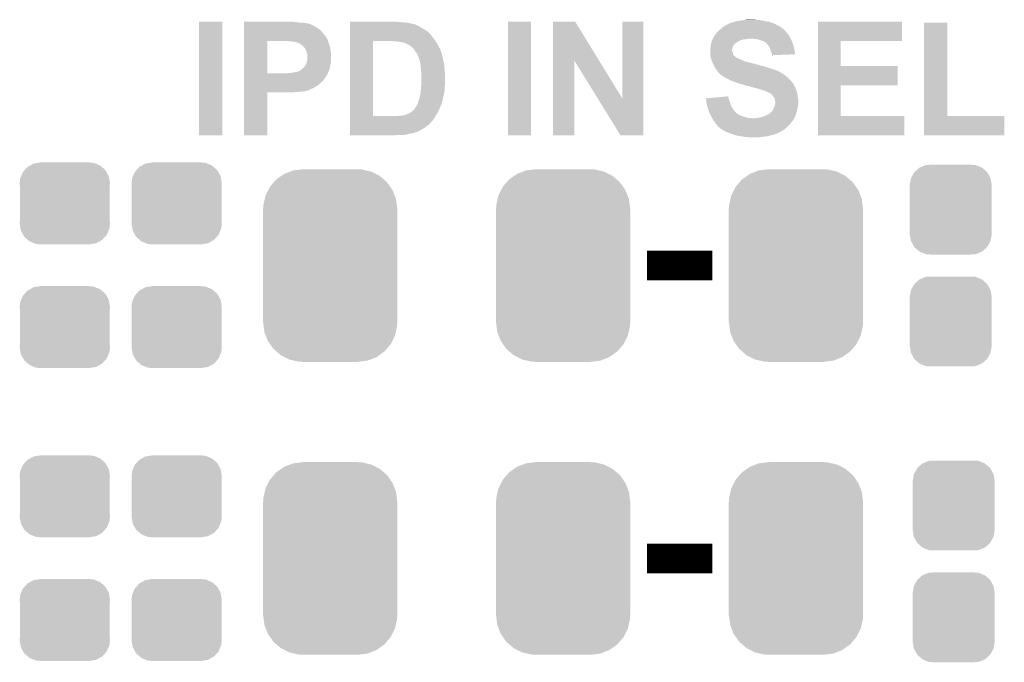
# Model space of a CAD drawing. Extents: x -1.3 to 24.2, y -3.9 to 39.2.
# Tile 12 of 26: x 7 to 15.4, y 13.7 to 19.2. Entities that reach past the tile are written whole.
import ezdxf

# ---------------------------------------------------------------- set-up
doc = ezdxf.new("R2010")
doc.units = 0
doc.layers.get('0').update_dxf_attribs({"linetype": 'CONTINUOUS'})
doc.layers.add('SOLIDSWITCH_10_CLICK_V101_GTO', color=14, linetype='CONTINUOUS')
doc.layers.add('SOLIDSWITCH_10_CLICK_V101_GTS', color=12, linetype='CONTINUOUS')

# ---------------------------------------------------------------- blocks, each defined once
blk = doc.blocks.new('CUSTOM_62')
for points in [[(-0.312264, 0.321732), (-0.26893, 0.360448), (0.312592, 0.321732), (0.268592, 0.360448)], [(-0.26893, 0.360448), (-0.267216, 0.361152), (0.268592, 0.360448), (0.26779, 0.361152)], [(-0.267216, 0.361152), (-0.213724, 0.383108), (0.26779, 0.361152), (0.21312, 0.383108)], [(-0.213724, 0.383108), (-0.20803, 0.383392), (0.21312, 0.383108), (0.212412, 0.383392)], [(-0.20803, 0.383392), (-0.154122, 0.38608), (0.212412, 0.383392), (0.154132, 0.38608)], [(-0.35179, 0.21082), (-0.342144, 0.268372), (0.35179, 0.21082), (0.34192, 0.268372)], [(-0.342144, 0.268372), (-0.341452, 0.269636), (0.34192, 0.268372), (0.341702, 0.269636)], [(-0.341452, 0.269636), (-0.313432, 0.320688), (0.341702, 0.269636), (0.313176, 0.320688)], [(-0.313432, 0.320688), (-0.312264, 0.321732), (0.313176, 0.320688), (0.312592, 0.321732)], [(-0.35179, 0.20955), (-0.35179, 0.21082), (0.35179, 0.20955), (0.35179, 0.21082)], [(-0.35179, -0.20955), (-0.35179, 0.20955), (0.35179, -0.20955), (0.35179, 0.20955)], [(-0.35179, -0.21082), (-0.35179, -0.20955), (0.35179, -0.21082), (0.35179, -0.20955)], [(-0.34192, -0.268358), (-0.35179, -0.21082), (0.342148, -0.268358), (0.35179, -0.21082)], [(-0.341702, -0.269636), (-0.34192, -0.268358), (0.341446, -0.269636), (0.342148, -0.268358)], [(-0.313184, -0.320676), (-0.341702, -0.269636), (0.31344, -0.320676), (0.341446, -0.269636)], [(-0.312594, -0.321732), (-0.313184, -0.320676), (0.312258, -0.321732), (0.31344, -0.320676)], [(-0.268602, -0.36044), (-0.312594, -0.321732), (0.26894, -0.36044), (0.312258, -0.321732)], [(-0.267792, -0.361154), (-0.268602, -0.36044), (0.2672, -0.361154), (0.26894, -0.36044)], [(-0.213136, -0.383104), (-0.267792, -0.361154), (0.213734, -0.383104), (0.2672, -0.361154)], [(-0.212414, -0.383394), (-0.213136, -0.383104), (0.207926, -0.383394), (0.213734, -0.383104)], [(-0.154122, -0.38608), (-0.212414, -0.383394), (0.154132, -0.38608), (0.207926, -0.383394)]]:
    blk.add_solid(points)
blk = doc.blocks.new('CUSTOM_63')
for points in [[(-0.298526, 0.325596), (-0.268438, 0.342124), (0.30335, 0.325596), (0.2622, 0.342124)], [(-0.268438, 0.342124), (-0.233628, 0.347838), (0.2622, 0.342124), (0.247972, 0.347838)], [(-0.233628, 0.347838), (-0.20955, 0.35179), (0.247972, 0.347838), (0.20955, 0.35179)], [(-0.37475, 0.234078), (-0.360486, 0.26887), (0.377262, 0.234078), (0.357822, 0.26887)], [(-0.360486, 0.26887), (-0.34504, 0.286174), (0.357822, 0.26887), (0.348152, 0.286174)], [(-0.34504, 0.286174), (-0.320744, 0.31339), (0.348152, 0.286174), (0.317222, 0.31339)], [(-0.320744, 0.31339), (-0.298526, 0.325596), (0.317222, 0.31339), (0.30335, 0.325596)], [(-0.38735, 0.17526), (-0.383124, 0.213652), (0.38735, 0.17526), (0.380766, 0.213652)], [(-0.38608, 0.154124), (-0.38735, 0.17526), (0.38608, 0.154124), (0.38735, 0.17526)], [(-0.383124, 0.213652), (-0.37475, 0.234078), (0.380766, 0.213652), (0.377262, 0.234078)], [(-0.38608, -0.154124), (-0.38608, 0.154124), (0.38608, -0.154124), (0.38608, 0.154124)], [(-0.38735, -0.17526), (-0.38608, -0.154124), (0.38735, -0.17526), (0.38608, -0.154124)], [(-0.380764, -0.213652), (-0.38735, -0.17526), (0.383124, -0.213652), (0.38735, -0.17526)], [(-0.377262, -0.234078), (-0.380764, -0.213652), (0.374748, -0.234078), (0.383124, -0.213652)], [(-0.35782, -0.26887), (-0.377262, -0.234078), (0.360486, -0.26887), (0.374748, -0.234078)], [(-0.348152, -0.286174), (-0.35782, -0.26887), (0.345038, -0.286174), (0.360486, -0.26887)], [(-0.31722, -0.31339), (-0.348152, -0.286174), (0.320744, -0.31339), (0.345038, -0.286174)], [(-0.30335, -0.325596), (-0.31722, -0.31339), (0.298524, -0.325596), (0.320744, -0.31339)], [(-0.262198, -0.342124), (-0.30335, -0.325596), (0.268438, -0.342124), (0.298524, -0.325596)], [(-0.247972, -0.347838), (-0.262198, -0.342124), (0.233626, -0.347838), (0.268438, -0.342124)], [(-0.20955, -0.35179), (-0.247972, -0.347838), (0.20955, -0.35179), (0.233626, -0.347838)]]:
    blk.add_solid(points)
blk = doc.blocks.new('CUSTOM_64')
for points in [[(-0.464512, 0.738408), (-0.420946, 0.769256), (0.460796, 0.738408), (0.425156, 0.769256)], [(-0.420946, 0.769256), (-0.396894, 0.786286), (0.425156, 0.769256), (0.391508, 0.786286)], [(-0.396894, 0.786286), (-0.344522, 0.80667), (0.391508, 0.786286), (0.351232, 0.80667)], [(-0.344522, 0.80667), (-0.319682, 0.816338), (0.351232, 0.80667), (0.308712, 0.816338)], [(-0.319682, 0.816338), (-0.251122, 0.82504), (0.308712, 0.816338), (0.27044, 0.82504)], [(-0.251122, 0.82504), (-0.23749, 0.82677), (0.27044, 0.82504), (0.23749, 0.82677)], [(-0.5185, 0.67556), (-0.484594, 0.715032), (0.515528, 0.67556), (0.4878, 0.715032)], [(-0.484594, 0.715032), (-0.464512, 0.738408), (0.4878, 0.715032), (0.460796, 0.738408)], [(-0.562694, 0.569912), (-0.555636, 0.601496), (0.565186, 0.569912), (0.55303, 0.601496)], [(-0.555636, 0.601496), (-0.532704, 0.647234), (0.55303, 0.601496), (0.535424, 0.647234)], [(-0.532704, 0.647234), (-0.5185, 0.67556), (0.535424, 0.647234), (0.515528, 0.67556)], [(-0.57531, 0.48768), (-0.573704, 0.520636), (0.57531, 0.48768), (0.571254, 0.520636)], [(-0.573704, 0.520636), (-0.562694, 0.569912), (0.571254, 0.520636), (0.565186, 0.569912)], [(-0.57658, -0.48768), (-0.57658, 0.48768), (0.57658, -0.48768), (0.57658, 0.48768)], [(-0.571252, -0.520636), (-0.57531, -0.48768), (0.573704, -0.520636), (0.57531, -0.48768)], [(-0.565186, -0.569912), (-0.571252, -0.520636), (0.562692, -0.569912), (0.573704, -0.520636)], [(-0.553028, -0.601496), (-0.565186, -0.569912), (0.555636, -0.601496), (0.562692, -0.569912)], [(-0.535424, -0.647234), (-0.553028, -0.601496), (0.532702, -0.647234), (0.555636, -0.601496)], [(-0.515526, -0.67556), (-0.535424, -0.647234), (0.5185, -0.67556), (0.532702, -0.647234)], [(-0.4878, -0.715032), (-0.515526, -0.67556), (0.484592, -0.715032), (0.5185, -0.67556)], [(-0.460794, -0.738408), (-0.4878, -0.715032), (0.464512, -0.738408), (0.484592, -0.715032)], [(-0.425156, -0.769256), (-0.460794, -0.738408), (0.420944, -0.769256), (0.464512, -0.738408)], [(-0.391506, -0.786286), (-0.425156, -0.769256), (0.396894, -0.786286), (0.420944, -0.769256)], [(-0.351232, -0.80667), (-0.391506, -0.786286), (0.34452, -0.80667), (0.396894, -0.786286)], [(-0.30871, -0.816338), (-0.351232, -0.80667), (0.319682, -0.816338), (0.34452, -0.80667)], [(-0.27044, -0.82504), (-0.30871, -0.816338), (0.25112, -0.82504), (0.319682, -0.816338)], [(-0.23749, -0.82677), (-0.27044, -0.82504), (0.23749, -0.82677), (0.25112, -0.82504)]]:
    blk.add_solid(points)

msp = doc.modelspace()

# ---------------------------------------------------------------- linework, layer by layer
at = {"layer": 'SOLIDSWITCH_10_CLICK_V101_GTO', "const_width": 0.254}
for points in [[(12.35456, 17.1196), (12.91336, 17.1196)], [(12.35456, 14.605), (12.91336, 14.605)]]:
    msp.add_lwpolyline(points, dxfattribs=at)
at = {"layer": 'SOLIDSWITCH_10_CLICK_V101_GTO'}
for points in [[(8.509, 18.237224), (8.509022, 19.212536), (8.707096, 18.237224), (8.70712, 19.212536)], [(8.509022, 19.212536), (8.509024, 19.21256), (8.70712, 19.212536), (8.509024, 19.21256)], [(8.895102, 19.20748), (8.895104, 19.21256), (9.3472, 19.20748), (9.30656, 19.21256)], [(8.895102, 19.20494), (8.895102, 19.20748), (9.385298, 19.20494), (9.3472, 19.20748)], [(8.895102, 19.2024), (8.895102, 19.20494), (9.420858, 19.2024), (9.40308, 19.20494)], [(8.895102, 19.197316), (8.895102, 19.2024), (9.446264, 19.197316), (9.420858, 19.2024)], [(8.895102, 19.19478), (8.895102, 19.197316), (9.448804, 19.19478), (9.446264, 19.197316)], [(8.895102, 19.194778), (8.895102, 19.19478), (9.453884, 19.194778), (9.448804, 19.19478)], [(8.895102, 19.19224), (8.895102, 19.194778), (9.458962, 19.19224), (9.453884, 19.194778)], [(8.895102, 19.18716), (8.895102, 19.19224), (9.4742, 19.18716), (9.458962, 19.19224)], [(8.895102, 19.177), (8.895102, 19.18716), (9.494518, 19.177), (9.4742, 19.18716)], [(9.804422, 19.21002), (9.804424, 19.21256), (10.23112, 19.21002), (10.20572, 19.21256)], [(9.804422, 19.20494), (9.804422, 19.21002), (10.29208, 19.20494), (10.23112, 19.21002)], [(9.804422, 19.19986), (9.804422, 19.20494), (10.322562, 19.19986), (10.29208, 19.20494)], [(9.804422, 19.19224), (9.804422, 19.19986), (10.347962, 19.19224), (10.322562, 19.19986)], [(9.804422, 19.192238), (9.804422, 19.19224), (10.353044, 19.192238), (10.347962, 19.19224)], [(9.804422, 19.1897), (9.804422, 19.192238), (10.358124, 19.1897), (10.353044, 19.192238)], [(9.804422, 19.189698), (9.804422, 19.1897), (10.363204, 19.189698), (10.358124, 19.1897)], [(9.804422, 19.17192), (9.804422, 19.189698), (10.39876, 19.17192), (10.363204, 19.189698)], [(11.16076, 18.237224), (11.160782, 19.212536), (11.358856, 18.237224), (11.35888, 19.212536)], [(11.160782, 19.212536), (11.160784, 19.21256), (11.35888, 19.212536), (11.160784, 19.21256)], [(11.546854, 18.879734), (11.546862, 19.21255), (11.941688, 18.879734), (11.737342, 19.21255)], [(11.546862, 19.21255), (11.546864, 19.21256), (11.737342, 19.21255), (11.546864, 19.21256)], [(12.1412, 18.554786), (12.141222, 19.212536), (12.321522, 18.554786), (12.32154, 19.212536)], [(12.141222, 19.212536), (12.141224, 19.21256), (12.32154, 19.212536), (12.141224, 19.21256)], [(13.027658, 19.18208), (13.038836, 19.18716), (13.47597, 19.18208), (13.46454, 19.18716)], [(13.038836, 19.18716), (13.055604, 19.19478), (13.46454, 19.18716), (13.4493, 19.19478)], [(13.055604, 19.19478), (13.058146, 19.194786), (13.4493, 19.19478), (13.449288, 19.194786)], [(13.058146, 19.194786), (13.06068, 19.19732), (13.449288, 19.194786), (13.44422, 19.19732)], [(13.06068, 19.19732), (13.060684, 19.197322), (13.44422, 19.19732), (13.444214, 19.197322)], [(13.060684, 19.197322), (13.070842, 19.2024), (13.444214, 19.197322), (13.42898, 19.2024)], [(13.070842, 19.2024), (13.07846, 19.204938), (13.42898, 19.2024), (13.421366, 19.204938)], [(13.07846, 19.204938), (13.098782, 19.210022), (13.421366, 19.204938), (13.406112, 19.210022)], [(13.098782, 19.210022), (13.105124, 19.212558), (13.406112, 19.210022), (13.398502, 19.212558)], [(13.105124, 19.212558), (13.111482, 19.2151), (13.398502, 19.212558), (13.383254, 19.2151)], [(13.111482, 19.2151), (13.13942, 19.22018), (13.383254, 19.2151), (13.35278, 19.22018)], [(13.13942, 19.22018), (13.17244, 19.22526), (13.35278, 19.22018), (13.33246, 19.22526)], [(13.17244, 19.22526), (13.19022, 19.2278), (13.33246, 19.22526), (13.31214, 19.2278)], [(13.19022, 19.2278), (13.208002, 19.23034), (13.294362, 19.2278), (13.279118, 19.23034)], [(13.820158, 19.04746), (13.820162, 19.212536), (14.541476, 19.04746), (14.5415, 19.212536)], [(13.820162, 19.212536), (13.820164, 19.21256), (14.5415, 19.212536), (13.820164, 19.21256)], [(14.732004, 18.4023), (14.732022, 19.204916), (14.930144, 18.4023), (14.93012, 19.204916)], [(14.732022, 19.204916), (14.732024, 19.20494), (14.93012, 19.204916), (14.732024, 19.20494)], [(8.8951, 19.126198), (8.895102, 19.149058), (9.563102, 19.126198), (9.540242, 19.149058)], [(8.8951, 19.100798), (8.8951, 19.126198), (9.583424, 19.100798), (9.563102, 19.126198)], [(8.895102, 19.1643), (8.895102, 19.177), (9.51484, 19.1643), (9.494518, 19.177)], [(8.895102, 19.149058), (8.895102, 19.1643), (9.540242, 19.149058), (9.51484, 19.1643)], [(9.80442, 19.126198), (9.804422, 19.143982), (10.472422, 19.126198), (10.44702, 19.143982)], [(9.80442, 19.10334), (9.80442, 19.126198), (10.495284, 19.10334), (10.472422, 19.126198)], [(9.80442, 19.103316), (9.80442, 19.10334), (10.49782, 19.103316), (10.495284, 19.10334)], [(9.80442, 19.100794), (9.80442, 19.103316), (10.497824, 19.100794), (10.49782, 19.103316)], [(9.804422, 19.15922), (9.804422, 19.17192), (10.42162, 19.15922), (10.39876, 19.17192)], [(9.804422, 19.143982), (9.804422, 19.15922), (10.44702, 19.143982), (10.42162, 19.15922)], [(12.936226, 19.100806), (12.941296, 19.105878), (13.56766, 19.100806), (13.563602, 19.105878)], [(12.941296, 19.105878), (12.94384, 19.108422), (13.563602, 19.105878), (13.56106, 19.108422)], [(12.94384, 19.108422), (12.949556, 19.11604), (13.56106, 19.108422), (13.553442, 19.11604)], [(12.949556, 19.11604), (12.951462, 19.11858), (13.553442, 19.11604), (13.551538, 19.11858)], [(12.951462, 19.11858), (12.9667, 19.13382), (13.551538, 19.11858), (13.540104, 19.13382)], [(12.9667, 19.13382), (12.96966, 19.136358), (13.540104, 19.13382), (13.5382, 19.136358)], [(12.96966, 19.136358), (12.975586, 19.141438), (13.5382, 19.136358), (13.533118, 19.141438)], [(12.975586, 19.141438), (12.978552, 19.14398), (13.533118, 19.141438), (13.528046, 19.14398)], [(12.978552, 19.14398), (12.984472, 19.149054), (13.528046, 19.14398), (13.525502, 19.149054)], [(12.984472, 19.149054), (12.98448, 19.14906), (13.525502, 19.149054), (13.525496, 19.14906)], [(12.98448, 19.14906), (13.001896, 19.1643), (13.525496, 19.14906), (13.50518, 19.1643)], [(13.001896, 19.1643), (13.0048, 19.16684), (13.50518, 19.1643), (13.501624, 19.16684)], [(13.0048, 19.16684), (13.020034, 19.176998), (13.501624, 19.16684), (13.487402, 19.176998)], [(13.020034, 19.176998), (13.027658, 19.18208), (13.487402, 19.176998), (13.47597, 19.18208)], [(8.895092, 18.770622), (8.895098, 19.04744), (9.0932, 18.770622), (9.093202, 19.04744)], [(8.895098, 19.05), (8.8951, 19.0627), (9.6139, 19.05), (9.60882, 19.0627)], [(8.895098, 19.04746), (8.895098, 19.05), (9.614824, 19.04746), (9.6139, 19.05)], [(8.895098, 19.04744), (8.895098, 19.04746), (9.093202, 19.04744), (9.23798, 19.04746)], [(8.8951, 19.098254), (8.8951, 19.100798), (9.5885, 19.098254), (9.583424, 19.100798)], [(8.8951, 19.088098), (8.8951, 19.098254), (9.593582, 19.088098), (9.5885, 19.098254)], [(8.8951, 19.072858), (8.8951, 19.088098), (9.60374, 19.072858), (9.593582, 19.088098)], [(8.8951, 19.0627), (8.8951, 19.072858), (9.60882, 19.0627), (9.60374, 19.072858)], [(9.278622, 19.04492), (9.265922, 19.04746), (9.615748, 19.04492), (9.614824, 19.04746)], [(9.311642, 19.04238), (9.296402, 19.04492), (9.616672, 19.04238), (9.615748, 19.04492)], [(9.321804, 19.042378), (9.311642, 19.04238), (9.616672, 19.042378), (9.616672, 19.04238)], [(9.326884, 19.03984), (9.321804, 19.042378), (9.617596, 19.03984), (9.616672, 19.042378)], [(9.344662, 19.037298), (9.326884, 19.03984), (9.61852, 19.037298), (9.617596, 19.03984)], [(9.359902, 19.02968), (9.344662, 19.037298), (9.62129, 19.02968), (9.61852, 19.037298)], [(9.375142, 19.024596), (9.359902, 19.02968), (9.623138, 19.024596), (9.62129, 19.02968)], [(9.37768, 19.02206), (9.375142, 19.024596), (9.62406, 19.02206), (9.623138, 19.024596)], [(9.385304, 19.014438), (9.37768, 19.02206), (9.626602, 19.014438), (9.62406, 19.02206)], [(9.804404, 18.402322), (9.804418, 19.04744), (10.00252, 18.402322), (10.002522, 19.04744)], [(9.804418, 19.04746), (9.80442, 19.06016), (10.536768, 19.04746), (10.5283, 19.06016)], [(9.804418, 19.04744), (9.804418, 19.04746), (10.002522, 19.04744), (10.12952, 19.04746)], [(9.80442, 19.09064), (9.80442, 19.100794), (10.50544, 19.09064), (10.497824, 19.100794)], [(9.80442, 19.07794), (9.80442, 19.09064), (10.5156, 19.07794), (10.50544, 19.09064)], [(9.80442, 19.06016), (9.80442, 19.07794), (10.5283, 19.06016), (10.5156, 19.07794)], [(10.180322, 19.04492), (10.165082, 19.04746), (10.53846, 19.04492), (10.536768, 19.04746)], [(10.205722, 19.04238), (10.193022, 19.04492), (10.540154, 19.04238), (10.53846, 19.04492)], [(10.231122, 19.03984), (10.215882, 19.04238), (10.541848, 19.03984), (10.540154, 19.04238)], [(10.241282, 19.039838), (10.231122, 19.03984), (10.541848, 19.039838), (10.541848, 19.03984)], [(10.2489, 19.037302), (10.241282, 19.039838), (10.54354, 19.037302), (10.541848, 19.039838)], [(10.248908, 19.0373), (10.2489, 19.037302), (10.54354, 19.0373), (10.54354, 19.037302)], [(10.269222, 19.032218), (10.248908, 19.0373), (10.546774, 19.032218), (10.54354, 19.0373)], [(10.287, 19.0246), (10.269222, 19.032218), (10.551622, 19.0246), (10.546774, 19.032218)], [(10.31748, 19.009358), (10.287, 19.0246), (10.56132, 19.009358), (10.551622, 19.0246)], [(12.901224, 19.006818), (12.902918, 19.022058), (13.0937, 19.006818), (13.103858, 19.022058)], [(12.902918, 19.022058), (12.903202, 19.024602), (13.103858, 19.022058), (13.107672, 19.024602)], [(12.903202, 19.024602), (12.904046, 19.02714), (13.107672, 19.024602), (13.11148, 19.02714)], [(12.904046, 19.02714), (12.904892, 19.029678), (13.11148, 19.02714), (13.114018, 19.029678)], [(12.904892, 19.029678), (12.909126, 19.04238), (13.114018, 19.029678), (13.134342, 19.04238)], [(12.909126, 19.04238), (12.91082, 19.04746), (13.134342, 19.04238), (13.1445, 19.04746)], [(12.91082, 19.04746), (12.91285, 19.05254), (13.1445, 19.04746), (13.15466, 19.05254)], [(12.91285, 19.05254), (12.915898, 19.060158), (13.15466, 19.05254), (13.177518, 19.060158)], [(12.915898, 19.060158), (12.91793, 19.06524), (13.177518, 19.060158), (13.21816, 19.06524)], [(12.91793, 19.06524), (12.918946, 19.06778), (13.21816, 19.06524), (13.233398, 19.06778)], [(12.918946, 19.06778), (12.92098, 19.072862), (13.586462, 19.06778), (13.58392, 19.072862)], [(12.92098, 19.072862), (12.933168, 19.093178), (13.58392, 19.072862), (13.573762, 19.093178)], [(12.933168, 19.093178), (12.93622, 19.098262), (13.573762, 19.093178), (13.569696, 19.098262)], [(12.93622, 19.098262), (12.936226, 19.100806), (13.569696, 19.098262), (13.56766, 19.100806)], [(13.27658, 19.06524), (13.246102, 19.06778), (13.587732, 19.06524), (13.586462, 19.06778)], [(13.301978, 19.0627), (13.27658, 19.06524), (13.589002, 19.0627), (13.587732, 19.06524)], [(13.3223, 19.05508), (13.301978, 19.0627), (13.592812, 19.05508), (13.589002, 19.0627)], [(13.34008, 19.05), (13.3223, 19.05508), (13.595352, 19.05), (13.592812, 19.05508)], [(13.355322, 19.04492), (13.34008, 19.05), (13.597892, 19.04492), (13.595352, 19.05)], [(13.359136, 19.042378), (13.355322, 19.04492), (13.599162, 19.042378), (13.597892, 19.04492)], [(13.37056, 19.03476), (13.359136, 19.042378), (13.601338, 19.03476), (13.599162, 19.042378)], [(13.38072, 19.0246), (13.37056, 19.03476), (13.60424, 19.0246), (13.601338, 19.03476)], [(13.385798, 19.019522), (13.38072, 19.0246), (13.606146, 19.019522), (13.60424, 19.0246)], [(13.396688, 19.004278), (13.385798, 19.019522), (13.61186, 19.004278), (13.606146, 19.019522)], [(13.820154, 18.83156), (13.820158, 19.047436), (14.015744, 18.83156), (14.01572, 19.047436)], [(13.820158, 19.047436), (13.820158, 19.04746), (14.01572, 19.047436), (14.541476, 19.04746)], [(9.39546, 19.009356), (9.385304, 19.014438), (9.628296, 19.009356), (9.626602, 19.014438)], [(9.400546, 19.001738), (9.39546, 19.009356), (9.630834, 19.001738), (9.628296, 19.009356)], [(9.40562, 18.999198), (9.400546, 19.001738), (9.631682, 18.999198), (9.630834, 19.001738)], [(9.408162, 18.996658), (9.40562, 18.999198), (9.632528, 18.996658), (9.631682, 18.999198)], [(9.412226, 18.991578), (9.408162, 18.996658), (9.63422, 18.991578), (9.632528, 18.996658)], [(9.418322, 18.983958), (9.412226, 18.991578), (9.635238, 18.983958), (9.63422, 18.991578)], [(9.42594, 18.968718), (9.418322, 18.983958), (9.63727, 18.968718), (9.635238, 18.983958)], [(9.43102, 18.95348), (9.42594, 18.968718), (9.6393, 18.95348), (9.63727, 18.968718)], [(9.4361, 18.938238), (9.43102, 18.95348), (9.640254, 18.938238), (9.6393, 18.95348)], [(9.43864, 18.925538), (9.4361, 18.938238), (9.641048, 18.925538), (9.640254, 18.938238)], [(10.325104, 19.001738), (10.31748, 19.009358), (10.565132, 19.001738), (10.56132, 19.009358)], [(10.335262, 18.996654), (10.325104, 19.001738), (10.567674, 18.996654), (10.565132, 19.001738)], [(10.337814, 18.99158), (10.335262, 18.996654), (10.57021, 18.99158), (10.567674, 18.996654)], [(10.340346, 18.991572), (10.337814, 18.99158), (10.570214, 18.991572), (10.57021, 18.99158)], [(10.350924, 18.97888), (10.340346, 18.991572), (10.57656, 18.97888), (10.570214, 18.991572)], [(10.35304, 18.97634), (10.350924, 18.97888), (10.577538, 18.97634), (10.57656, 18.97888)], [(10.37336, 18.94586), (10.35304, 18.97634), (10.58926, 18.94586), (10.577538, 18.97634)], [(10.373364, 18.945856), (10.37336, 18.94586), (10.58926, 18.945856), (10.58926, 18.94586)], [(10.377428, 18.940776), (10.373364, 18.945856), (10.589262, 18.940776), (10.58926, 18.945856)], [(10.38149, 18.935698), (10.377428, 18.940776), (10.5918, 18.935698), (10.589262, 18.940776)], [(10.38352, 18.933158), (10.38149, 18.935698), (10.592648, 18.933158), (10.5918, 18.935698)], [(10.385214, 18.928076), (10.38352, 18.933158), (10.59434, 18.928076), (10.592648, 18.933158)], [(12.89558, 18.971262), (12.89812, 18.98396), (13.08354, 18.971262), (13.08608, 18.98396)], [(12.89558, 18.971258), (12.89558, 18.971262), (13.08354, 18.971258), (13.08354, 18.971262)], [(12.89558, 18.963636), (12.89558, 18.971258), (13.083542, 18.963636), (13.08354, 18.971258)], [(12.89558, 18.958558), (12.89558, 18.963636), (13.08608, 18.958558), (13.083542, 18.963636)], [(12.89558, 18.95094), (12.89558, 18.958558), (13.088618, 18.95094), (13.08608, 18.958558)], [(12.89558, 18.935702), (12.89558, 18.95094), (13.09243, 18.935702), (13.088618, 18.95094)], [(12.896216, 18.930616), (12.89558, 18.935702), (13.093702, 18.930616), (13.09243, 18.935702)], [(12.89812, 18.98396), (12.899934, 18.996658), (13.08608, 18.98396), (13.08862, 18.996658)], [(12.899934, 18.996658), (12.90066, 19.00174), (13.08862, 18.996658), (13.09116, 19.00174)], [(12.90066, 19.00174), (12.901224, 19.006818), (13.09116, 19.00174), (13.0937, 19.006818)], [(13.3985, 19.00174), (13.396688, 19.004278), (13.612424, 19.00174), (13.61186, 19.004278)], [(13.408658, 18.986504), (13.3985, 19.00174), (13.61581, 18.986504), (13.612424, 19.00174)], [(13.413738, 18.966182), (13.408658, 18.986504), (13.620326, 18.966182), (13.61581, 18.986504)], [(13.41755, 18.958558), (13.413738, 18.966182), (13.62202, 18.958558), (13.620326, 18.966182)], [(13.421358, 18.950942), (13.41755, 18.958558), (13.622774, 18.950942), (13.62202, 18.958558)], [(13.4239, 18.93824), (13.421358, 18.950942), (13.624032, 18.93824), (13.622774, 18.950942)], [(13.425172, 18.93316), (13.4239, 18.93824), (13.624534, 18.93316), (13.624032, 18.93824)], [(13.42644, 18.928082), (13.425172, 18.93316), (13.492106, 18.928082), (13.624534, 18.93316)], [(9.4234, 18.844258), (9.42848, 18.85442), (9.635912, 18.844258), (9.63817, 18.85442)], [(9.42848, 18.85442), (9.430512, 18.859502), (9.63817, 18.85442), (9.6393, 18.859502)], [(9.430512, 18.859502), (9.433558, 18.867118), (9.6393, 18.859502), (9.640252, 18.867118)], [(9.433558, 18.867118), (9.436098, 18.87982), (9.640252, 18.867118), (9.64184, 18.87982)], [(9.436098, 18.87982), (9.43864, 18.892518), (9.64184, 18.87982), (9.64184, 18.892518)], [(9.43864, 18.912842), (9.43864, 18.925538), (9.64184, 18.912842), (9.641048, 18.925538)], [(9.43864, 18.892518), (9.43864, 18.912842), (9.64184, 18.892518), (9.64184, 18.912842)], [(10.387754, 18.920456), (10.385214, 18.928076), (10.594342, 18.920456), (10.59434, 18.928076)], [(10.388598, 18.91792), (10.387754, 18.920456), (10.595358, 18.91792), (10.594342, 18.920456)], [(10.391142, 18.907758), (10.388598, 18.91792), (10.59942, 18.907758), (10.595358, 18.91792)], [(10.391142, 18.907756), (10.391142, 18.907758), (10.599422, 18.907756), (10.59942, 18.907758)], [(10.39622, 18.900136), (10.391142, 18.907756), (10.600946, 18.900136), (10.599422, 18.907756)], [(10.39622, 18.897596), (10.39622, 18.900136), (10.601454, 18.897596), (10.600946, 18.900136)], [(10.400792, 18.88236), (10.39622, 18.897596), (10.6045, 18.88236), (10.601454, 18.897596)], [(10.40384, 18.8722), (10.400792, 18.88236), (10.606194, 18.8722), (10.6045, 18.88236)], [(10.404764, 18.86712), (10.40384, 18.8722), (10.60704, 18.86712), (10.606194, 18.8722)], [(10.40846, 18.846798), (10.404764, 18.86712), (10.61212, 18.846798), (10.60704, 18.86712)], [(11.54684, 18.237224), (11.546854, 18.879734), (11.729696, 18.237224), (11.72972, 18.879734)], [(11.930114, 18.554786), (11.72972, 18.879734), (12.1412, 18.554786), (11.941688, 18.879734)], [(12.897486, 18.92046), (12.896216, 18.930616), (13.101322, 18.92046), (13.093702, 18.930616)], [(12.89812, 18.915382), (12.897486, 18.92046), (13.106402, 18.915382), (13.101322, 18.92046)], [(12.899572, 18.9103), (12.89812, 18.915382), (13.111484, 18.9103), (13.106402, 18.915382)], [(12.899574, 18.910294), (12.899572, 18.9103), (13.114026, 18.910294), (13.111484, 18.9103)], [(12.901024, 18.905218), (12.899574, 18.910294), (13.119104, 18.905218), (13.114026, 18.910294)], [(12.90175, 18.90268), (12.901024, 18.905218), (13.124182, 18.90268), (13.119104, 18.905218)], [(12.902476, 18.900138), (12.90175, 18.90268), (13.131804, 18.900138), (13.124182, 18.90268)], [(12.903926, 18.895058), (12.902476, 18.900138), (13.13942, 18.895058), (13.131804, 18.900138)], [(12.904652, 18.89252), (12.903926, 18.895058), (13.149582, 18.89252), (13.13942, 18.895058)], [(12.906102, 18.88744), (12.904652, 18.89252), (13.15974, 18.88744), (13.149582, 18.89252)], [(12.907554, 18.88236), (12.906102, 18.88744), (13.17244, 18.88236), (13.15974, 18.88744)], [(12.908278, 18.87982), (12.907554, 18.88236), (13.177522, 18.87982), (13.17244, 18.88236)], [(12.910456, 18.87474), (12.908278, 18.87982), (13.187682, 18.87474), (13.177522, 18.87982)], [(12.912632, 18.869662), (12.910456, 18.87474), (13.20292, 18.869662), (13.187682, 18.87474)], [(12.916988, 18.8595), (12.912632, 18.869662), (13.24356, 18.8595), (13.20292, 18.869662)], [(12.919166, 18.85442), (12.916988, 18.8595), (13.266418, 18.85442), (13.24356, 18.8595)], [(12.922432, 18.8468), (12.919166, 18.85442), (13.291822, 18.8468), (13.266418, 18.85442)], [(13.42644, 18.925564), (13.42644, 18.928082), (13.42644, 18.925564), (13.492106, 18.928082)], [(8.895092, 18.7706), (8.895092, 18.770622), (9.263382, 18.7706), (9.0932, 18.770622)], [(8.895092, 18.760442), (8.895092, 18.7706), (9.608818, 18.760442), (9.613332, 18.7706)], [(9.263382, 18.7706), (9.314178, 18.77568), (9.613332, 18.7706), (9.615592, 18.77568)], [(9.314178, 18.77568), (9.337038, 18.78076), (9.615592, 18.77568), (9.61785, 18.78076)], [(9.347196, 18.78076), (9.354816, 18.7833), (9.61785, 18.78076), (9.61898, 18.7833)], [(9.354816, 18.7833), (9.357354, 18.785834), (9.61898, 18.7833), (9.619992, 18.785834)], [(9.357354, 18.785834), (9.362436, 18.78584), (9.619992, 18.785834), (9.619994, 18.78584)], [(9.362436, 18.78584), (9.37768, 18.796), (9.619994, 18.78584), (9.624058, 18.796)], [(9.37768, 18.796), (9.394608, 18.808698), (9.624058, 18.796), (9.629138, 18.808698)], [(9.394608, 18.808698), (9.397998, 18.81124), (9.629138, 18.808698), (9.6296, 18.81124)], [(9.397998, 18.81124), (9.408158, 18.8214), (9.6296, 18.81124), (9.631448, 18.8214)], [(9.408158, 18.8214), (9.41578, 18.831558), (9.631448, 18.8214), (9.633294, 18.831558)], [(9.41578, 18.831558), (9.420856, 18.836638), (9.633294, 18.831558), (9.634218, 18.836638)], [(9.420856, 18.83664), (9.4234, 18.844258), (9.63422, 18.83664), (9.635912, 18.844258)], [(9.420856, 18.836638), (9.420856, 18.83664), (9.634218, 18.836638), (9.63422, 18.83664)], [(10.40892, 18.844262), (10.40846, 18.846798), (10.612484, 18.844262), (10.61212, 18.846798)], [(10.410306, 18.829018), (10.40892, 18.844262), (10.61466, 18.829018), (10.612484, 18.844262)], [(10.41146, 18.81632), (10.410306, 18.829018), (10.61466, 18.81632), (10.61466, 18.829018)], [(10.412096, 18.8087), (10.41146, 18.81632), (10.61466, 18.8087), (10.61466, 18.81632)], [(10.414, 18.78584), (10.412096, 18.8087), (10.61735, 18.78584), (10.61466, 18.8087)], [(10.416258, 18.765518), (10.414, 18.78584), (10.61974, 18.765518), (10.61735, 18.78584)], [(10.41654, 18.762978), (10.416258, 18.765518), (10.61974, 18.762978), (10.61974, 18.765518)], [(12.922432, 18.846798), (12.922432, 18.8468), (13.294364, 18.846798), (13.291822, 18.8468)], [(12.92352, 18.84426), (12.922432, 18.846798), (13.299444, 18.84426), (13.294364, 18.846798)], [(12.92352, 18.844258), (12.92352, 18.84426), (13.30707, 18.844258), (13.307062, 18.84426)], [(12.924906, 18.84172), (12.92352, 18.844258), (13.317222, 18.84172), (13.30707, 18.844258)], [(12.927676, 18.83664), (12.924906, 18.84172), (13.327382, 18.83664), (13.317222, 18.84172)], [(12.929064, 18.834098), (12.927676, 18.83664), (13.342622, 18.834098), (13.327382, 18.83664)], [(12.934604, 18.82394), (12.929064, 18.834098), (13.3731, 18.82394), (13.342622, 18.834098)], [(12.93876, 18.81632), (12.934604, 18.82394), (13.397866, 18.81632), (13.3731, 18.82394)], [(12.940284, 18.81378), (12.93876, 18.81632), (13.40612, 18.81378), (13.397866, 18.81632)], [(12.946378, 18.803622), (12.940284, 18.81378), (13.44168, 18.803622), (13.40612, 18.81378)], [(12.955906, 18.79092), (12.946378, 18.803622), (13.4747, 18.79092), (13.44168, 18.803622)], [(12.961622, 18.7833), (12.955906, 18.79092), (13.489938, 18.7833), (13.4747, 18.79092)], [(12.967338, 18.77568), (12.961622, 18.7833), (13.502642, 18.77568), (13.489938, 18.7833)], [(12.967356, 18.775656), (12.967338, 18.77568), (13.50518, 18.775656), (13.502642, 18.77568)], [(12.96924, 18.773142), (12.967356, 18.775656), (13.505196, 18.773142), (13.50518, 18.775656)], [(12.96925, 18.773134), (12.96924, 18.773142), (13.505196, 18.773134), (13.505196, 18.773142)], [(12.974322, 18.768062), (12.96925, 18.773134), (13.515336, 18.768062), (13.505196, 18.773134)], [(12.974326, 18.76806), (12.974322, 18.768062), (13.515338, 18.76806), (13.515336, 18.768062)], [(12.979394, 18.76552), (12.974326, 18.76806), (13.519572, 18.76552), (13.515338, 18.76806)], [(12.981934, 18.760456), (12.979394, 18.76552), (13.528014, 18.760456), (13.519572, 18.76552)], [(13.82015, 18.66646), (13.820154, 18.831536), (14.505916, 18.66646), (14.50594, 18.831536)], [(13.820154, 18.831536), (13.820154, 18.83156), (14.50594, 18.831536), (14.015744, 18.83156)], [(8.89509, 18.709638), (8.895092, 18.74012), (9.575798, 18.709638), (9.59612, 18.74012)], [(8.89509, 18.694402), (8.89509, 18.709638), (9.55802, 18.694402), (9.575798, 18.709638)], [(8.89509, 18.67916), (8.89509, 18.694402), (9.54278, 18.67916), (9.55802, 18.694402)], [(8.89509, 18.66392), (8.89509, 18.67916), (9.524996, 18.66392), (9.54278, 18.67916)], [(8.895092, 18.757896), (8.895092, 18.760442), (9.60628, 18.757896), (9.608818, 18.760442)], [(8.895092, 18.750278), (8.895092, 18.757896), (9.603738, 18.750278), (9.60628, 18.757896)], [(8.895092, 18.74012), (8.895092, 18.750278), (9.59612, 18.74012), (9.603738, 18.750278)], [(10.415692, 18.671538), (10.41654, 18.68424), (10.61974, 18.671538), (10.61974, 18.68424)], [(10.41654, 18.68424), (10.41654, 18.762978), (10.61974, 18.68424), (10.61974, 18.762978)], [(12.984476, 18.76044), (12.981934, 18.760456), (13.52804, 18.76044), (13.528014, 18.760456)], [(12.99718, 18.75028), (12.984476, 18.76044), (13.540232, 18.75028), (13.52804, 18.76044)], [(13.000992, 18.74774), (12.99718, 18.75028), (13.54328, 18.74774), (13.540232, 18.75028)], [(13.020044, 18.735038), (13.000992, 18.74774), (13.561062, 18.735038), (13.54328, 18.74774)], [(13.027658, 18.729962), (13.020044, 18.735038), (13.566138, 18.729962), (13.561062, 18.735038)], [(13.04544, 18.72234), (13.027658, 18.729962), (13.57376, 18.72234), (13.566138, 18.729962)], [(13.0556, 18.71726), (13.04544, 18.72234), (13.57884, 18.71726), (13.57376, 18.72234)], [(13.081, 18.70456), (13.0556, 18.71726), (13.589954, 18.70456), (13.57884, 18.71726)], [(13.102332, 18.696942), (13.081, 18.70456), (13.59662, 18.696942), (13.589954, 18.70456)], [(13.11656, 18.69186), (13.102332, 18.696942), (13.600432, 18.69186), (13.59662, 18.696942)], [(13.13688, 18.68424), (13.11656, 18.69186), (13.606146, 18.68424), (13.600432, 18.69186)], [(13.152118, 18.679162), (13.13688, 18.68424), (13.609954, 18.679162), (13.606146, 18.68424)], [(13.167358, 18.67662), (13.152118, 18.679162), (13.61186, 18.67662), (13.609954, 18.679162)], [(8.89508, 18.237224), (8.895088, 18.605476), (9.093176, 18.237224), (9.0932, 18.605476)], [(8.895088, 18.63852), (8.89509, 18.64614), (9.47928, 18.63852), (9.49452, 18.64614)], [(8.895088, 18.62328), (8.895088, 18.63852), (9.443718, 18.62328), (9.47928, 18.63852)], [(8.895088, 18.6182), (8.895088, 18.62328), (9.423398, 18.6182), (9.443718, 18.62328)], [(8.895088, 18.618198), (8.895088, 18.6182), (9.420856, 18.618198), (9.423398, 18.6182)], [(8.895088, 18.61566), (8.895088, 18.618198), (9.415776, 18.61566), (9.420856, 18.618198)], [(8.895088, 18.615658), (8.895088, 18.61566), (9.403078, 18.615658), (9.415776, 18.61566)], [(8.895088, 18.61312), (8.895088, 18.615658), (9.395456, 18.61312), (9.403078, 18.615658)], [(8.895088, 18.61058), (8.895088, 18.61312), (9.359898, 18.61058), (9.372598, 18.61312)], [(8.895088, 18.6055), (8.895088, 18.61058), (9.309098, 18.6055), (9.34466, 18.61058)], [(8.895088, 18.605476), (8.895088, 18.6055), (9.0932, 18.605476), (9.309098, 18.6055)], [(8.89509, 18.663914), (8.89509, 18.66392), (9.522454, 18.663914), (9.524996, 18.66392)], [(8.89509, 18.658838), (8.89509, 18.663914), (9.517376, 18.658838), (9.522454, 18.663914)], [(8.89509, 18.65376), (8.89509, 18.658838), (9.507222, 18.65376), (9.517376, 18.658838)], [(8.89509, 18.64614), (8.89509, 18.65376), (9.49452, 18.64614), (9.507222, 18.65376)], [(10.40892, 18.5928), (10.410698, 18.61058), (10.610556, 18.5928), (10.61466, 18.61058)], [(10.410698, 18.61058), (10.41146, 18.6182), (10.61466, 18.61058), (10.615246, 18.6182)], [(10.41146, 18.6182), (10.413768, 18.6436), (10.615246, 18.6182), (10.6172, 18.6436)], [(10.413768, 18.6436), (10.414, 18.64614), (10.6172, 18.6436), (10.6172, 18.64614)], [(10.414, 18.64614), (10.414846, 18.658838), (10.6172, 18.64614), (10.6172, 18.658838)], [(10.414846, 18.658838), (10.415692, 18.671538), (10.6172, 18.658838), (10.61974, 18.671538)], [(13.167364, 18.676618), (13.167358, 18.67662), (13.61186, 18.676618), (13.61186, 18.67662)], [(13.180058, 18.671542), (13.167364, 18.676618), (13.614398, 18.671542), (13.61186, 18.676618)], [(13.180074, 18.671538), (13.180058, 18.671542), (13.6144, 18.671538), (13.614398, 18.671542)], [(13.19022, 18.668998), (13.180074, 18.671538), (13.615248, 18.668998), (13.6144, 18.671538)], [(13.197838, 18.66646), (13.19022, 18.668998), (13.616094, 18.66646), (13.615248, 18.668998)], [(13.202916, 18.663922), (13.197838, 18.66646), (13.61694, 18.663922), (13.616094, 18.66646)], [(13.205458, 18.66392), (13.202916, 18.663922), (13.61694, 18.66392), (13.61694, 18.663922)], [(13.205468, 18.663918), (13.205458, 18.66392), (13.61694, 18.663918), (13.61694, 18.66392)], [(13.228322, 18.65884), (13.205468, 18.663918), (13.619988, 18.65884), (13.61694, 18.663918)], [(13.2461, 18.65376), (13.228322, 18.65884), (13.623036, 18.65376), (13.619988, 18.65884)], [(13.256264, 18.651218), (13.2461, 18.65376), (13.62456, 18.651218), (13.623036, 18.65376)], [(13.26642, 18.648678), (13.256264, 18.651218), (13.62565, 18.648678), (13.62456, 18.651218)], [(13.281658, 18.643602), (13.26642, 18.648678), (13.627826, 18.643602), (13.62565, 18.648678)], [(13.2969, 18.64106), (13.281658, 18.643602), (13.628914, 18.64106), (13.627826, 18.643602)], [(13.309598, 18.63852), (13.2969, 18.64106), (13.630004, 18.63852), (13.628914, 18.64106)], [(13.319758, 18.63344), (13.309598, 18.63852), (13.63218, 18.63344), (13.630004, 18.63852)], [(13.32992, 18.630898), (13.319758, 18.63344), (13.633028, 18.630898), (13.63218, 18.63344)], [(13.345162, 18.62582), (13.32992, 18.630898), (13.63472, 18.62582), (13.633028, 18.630898)], [(13.355318, 18.623282), (13.345162, 18.62582), (13.635566, 18.623282), (13.63472, 18.62582)], [(13.360396, 18.620742), (13.355318, 18.623282), (13.636414, 18.620742), (13.635566, 18.623282)], [(13.362936, 18.62074), (13.360396, 18.620742), (13.636414, 18.62074), (13.636414, 18.620742)], [(13.38072, 18.61312), (13.362936, 18.62074), (13.638954, 18.61312), (13.636414, 18.62074)], [(13.385804, 18.610578), (13.38072, 18.61312), (13.6398, 18.610578), (13.638954, 18.61312)], [(13.39596, 18.6055), (13.385804, 18.610578), (13.640816, 18.6055), (13.6398, 18.610578)], [(13.408662, 18.60042), (13.39596, 18.6055), (13.641832, 18.60042), (13.640816, 18.6055)], [(13.418818, 18.5928), (13.408662, 18.60042), (13.643356, 18.5928), (13.641832, 18.60042)], [(13.820144, 18.4023), (13.82015, 18.666436), (14.015744, 18.4023), (14.01572, 18.666436)], [(13.82015, 18.666436), (13.82015, 18.66646), (14.01572, 18.666436), (14.505916, 18.66646)], [(10.383834, 18.508976), (10.3886, 18.52168), (10.58926, 18.508976), (10.593168, 18.52168)], [(10.3886, 18.52168), (10.395372, 18.542002), (10.593168, 18.52168), (10.59942, 18.542002)], [(10.395372, 18.542002), (10.396218, 18.544538), (10.59942, 18.542002), (10.599962, 18.544538)], [(10.396218, 18.544538), (10.39622, 18.547058), (10.599962, 18.544538), (10.600502, 18.547058)], [(10.39622, 18.547058), (10.398738, 18.54708), (10.600502, 18.547058), (10.600508, 18.54708)], [(10.398738, 18.54708), (10.39876, 18.557236), (10.600508, 18.54708), (10.602684, 18.557236)], [(10.39876, 18.557236), (10.4013, 18.562318), (10.602684, 18.557236), (10.603772, 18.562318)], [(10.4013, 18.562318), (10.40511, 18.57756), (10.603772, 18.562318), (10.60704, 18.57756)], [(10.40511, 18.57756), (10.40892, 18.5928), (10.60704, 18.57756), (10.610556, 18.5928)], [(12.125958, 18.23721), (11.930114, 18.554786), (12.321516, 18.23721), (12.321522, 18.554786)], [(12.857502, 18.554698), (12.885112, 18.557238), (13.053788, 18.554698), (13.053062, 18.557238)], [(12.860032, 18.53946), (12.857502, 18.554698), (13.05814, 18.53946), (13.053788, 18.554698)], [(12.86256, 18.52422), (12.860032, 18.53946), (13.063856, 18.52422), (13.05814, 18.53946)], [(12.863484, 18.51914), (12.86256, 18.52422), (13.06576, 18.51914), (13.063856, 18.52422)], [(12.86764, 18.49628), (12.863484, 18.51914), (13.07338, 18.49628), (13.06576, 18.51914)], [(12.885112, 18.557238), (12.940314, 18.562316), (13.053062, 18.557238), (13.050522, 18.562316)], [(12.940314, 18.562316), (13.05052, 18.572454), (13.050522, 18.562316), (13.05052, 18.572454)], [(13.426438, 18.58518), (13.418818, 18.5928), (13.64488, 18.58518), (13.643356, 18.5928)], [(13.434058, 18.577558), (13.426438, 18.58518), (13.646152, 18.577558), (13.64488, 18.58518)], [(13.439138, 18.567404), (13.434058, 18.577558), (13.647844, 18.567404), (13.646152, 18.577558)], [(13.446756, 18.55978), (13.439138, 18.567404), (13.649114, 18.55978), (13.647844, 18.567404)], [(13.448028, 18.554702), (13.446756, 18.55978), (13.64996, 18.554702), (13.649114, 18.55978)], [(13.45184, 18.539462), (13.448028, 18.554702), (13.651134, 18.539462), (13.64996, 18.554702)], [(13.45184, 18.531844), (13.45184, 18.539462), (13.65172, 18.531844), (13.651134, 18.539462)], [(13.454378, 18.524222), (13.45184, 18.531844), (13.652306, 18.524222), (13.65172, 18.531844)], [(13.452792, 18.506438), (13.45438, 18.519142), (13.652498, 18.506438), (13.652498, 18.519142)], [(13.45438, 18.521682), (13.454378, 18.524222), (13.6525, 18.521682), (13.652306, 18.524222)], [(13.45438, 18.519142), (13.45438, 18.521682), (13.652498, 18.519142), (13.6525, 18.521682)], [(10.29462, 18.42008), (10.307322, 18.42516), (10.54862, 18.42008), (10.551668, 18.42516)], [(10.307322, 18.42516), (10.332718, 18.440398), (10.551668, 18.42516), (10.56081, 18.440398)], [(10.332718, 18.440398), (10.339068, 18.445478), (10.56081, 18.440398), (10.56386, 18.445478)], [(10.339068, 18.445478), (10.345418, 18.450558), (10.56386, 18.445478), (10.56589, 18.450558)], [(10.345418, 18.450558), (10.347958, 18.4531), (10.56589, 18.450558), (10.566908, 18.4531)], [(10.347958, 18.4531), (10.350498, 18.458174), (10.566908, 18.4531), (10.568938, 18.458174)], [(10.350498, 18.458174), (10.358116, 18.46326), (10.568938, 18.458174), (10.570972, 18.46326)], [(10.358116, 18.46326), (10.361928, 18.47088), (10.570972, 18.46326), (10.57402, 18.47088)], [(10.361928, 18.47088), (10.3632, 18.47342), (10.57402, 18.47088), (10.57529, 18.47342)], [(10.3632, 18.47342), (10.36777, 18.48104), (10.57529, 18.47342), (10.5791, 18.48104)], [(10.36777, 18.48104), (10.37082, 18.486122), (10.5791, 18.48104), (10.580794, 18.486122)], [(10.37082, 18.486122), (10.37251, 18.488658), (10.580794, 18.486122), (10.58164, 18.488658)], [(10.37251, 18.488658), (10.380978, 18.501358), (10.58164, 18.488658), (10.587988, 18.501358)], [(10.380978, 18.501358), (10.381928, 18.503896), (10.587988, 18.501358), (10.589258, 18.503896)], [(10.381928, 18.503896), (10.383834, 18.508976), (10.589258, 18.503896), (10.58926, 18.508976)], [(12.87526, 18.470882), (12.86764, 18.49628), (13.086082, 18.470882), (13.07338, 18.49628)], [(12.881356, 18.45056), (12.87526, 18.470882), (13.10132, 18.45056), (13.086082, 18.470882)], [(12.882878, 18.44548), (12.881356, 18.45056), (13.105766, 18.44548), (13.10132, 18.45056)], [(12.889654, 18.43024), (12.882878, 18.44548), (13.119098, 18.43024), (13.105766, 18.44548)], [(12.890782, 18.4277), (12.889654, 18.43024), (13.12164, 18.4277), (13.119098, 18.43024)], [(12.89304, 18.42262), (12.890782, 18.4277), (13.12926, 18.42262), (13.12164, 18.4277)], [(13.393922, 18.417538), (13.406122, 18.42516), (13.63218, 18.417538), (13.634258, 18.42516)], [(13.406122, 18.42516), (13.408662, 18.425168), (13.634258, 18.42516), (13.63426, 18.425168)], [(13.408662, 18.425168), (13.413742, 18.432782), (13.63426, 18.425168), (13.636336, 18.432782)], [(13.413742, 18.432782), (13.426438, 18.44548), (13.636336, 18.432782), (13.6398, 18.44548)], [(13.426438, 18.44548), (13.431522, 18.450564), (13.6398, 18.44548), (13.640816, 18.450564)], [(13.431522, 18.450564), (13.43914, 18.4658), (13.640816, 18.450564), (13.643862, 18.4658)], [(13.43914, 18.4658), (13.441318, 18.470882), (13.643862, 18.4658), (13.64488, 18.470882)], [(13.441318, 18.470882), (13.44676, 18.48358), (13.64488, 18.470882), (13.648508, 18.48358)], [(13.44676, 18.48358), (13.44845, 18.488656), (13.648508, 18.48358), (13.64996, 18.488656)], [(13.44845, 18.488656), (13.451838, 18.498816), (13.64996, 18.488656), (13.64996, 18.498816)], [(13.451838, 18.498816), (13.45184, 18.498822), (13.64996, 18.498816), (13.64996, 18.498822)], [(13.45184, 18.498822), (13.452792, 18.506438), (13.64996, 18.498822), (13.652498, 18.506438)], [(9.804402, 18.389598), (9.804404, 18.4023), (10.53084, 18.389598), (10.538248, 18.4023)], [(9.804402, 18.361658), (9.804402, 18.389598), (10.510518, 18.361658), (10.53084, 18.389598)], [(9.804402, 18.33372), (9.804402, 18.361658), (10.48512, 18.33372), (10.510518, 18.361658)], [(9.804404, 18.4023), (9.804404, 18.402322), (10.213338, 18.4023), (10.00252, 18.402322)], [(10.213338, 18.4023), (10.233658, 18.40738), (10.538248, 18.4023), (10.541212, 18.40738)], [(10.251438, 18.40738), (10.266678, 18.40992), (10.541212, 18.40738), (10.542692, 18.40992)], [(10.269216, 18.40992), (10.274298, 18.41246), (10.542692, 18.40992), (10.544174, 18.41246)], [(10.274298, 18.41246), (10.284458, 18.414998), (10.544174, 18.41246), (10.545654, 18.414998)], [(10.284458, 18.414998), (10.29462, 18.42008), (10.545654, 18.414998), (10.54862, 18.42008)], [(12.89685, 18.415), (12.89304, 18.42262), (13.139422, 18.415), (13.12926, 18.42262)], [(12.90066, 18.40738), (12.89685, 18.415), (13.1572, 18.40738), (13.139422, 18.415)], [(12.9032, 18.4023), (12.90066, 18.40738), (13.170746, 18.4023), (13.1572, 18.40738)], [(12.904652, 18.39976), (12.9032, 18.4023), (13.177518, 18.39976), (13.170746, 18.4023)], [(12.909006, 18.39214), (12.904652, 18.39976), (13.20292, 18.39214), (13.177518, 18.39976)], [(12.91191, 18.38706), (12.909006, 18.39214), (13.230858, 18.38706), (13.20292, 18.39214)], [(12.91336, 18.38452), (12.91191, 18.38706), (13.261338, 18.38452), (13.230858, 18.38706)], [(12.923518, 18.366742), (12.91336, 18.38452), (13.607008, 18.366742), (13.616708, 18.38452)], [(12.927584, 18.361662), (12.923518, 18.366742), (13.604238, 18.361662), (13.607008, 18.366742)], [(12.93368, 18.35404), (12.927584, 18.361662), (13.596618, 18.35404), (13.604238, 18.361662)], [(12.935204, 18.3515), (12.93368, 18.35404), (13.59408, 18.3515), (13.596618, 18.35404)], [(12.941298, 18.341342), (12.935204, 18.3515), (13.587306, 18.341342), (13.59408, 18.3515)], [(12.945366, 18.336258), (12.941298, 18.341342), (13.583918, 18.336258), (13.587306, 18.341342)], [(13.279122, 18.38452), (13.294358, 18.38706), (13.616708, 18.38452), (13.618094, 18.38706)], [(13.294358, 18.38706), (13.31722, 18.3896), (13.618094, 18.38706), (13.61948, 18.3896)], [(13.31722, 18.3896), (13.337538, 18.39468), (13.61948, 18.3896), (13.621788, 18.39468)], [(13.337538, 18.39468), (13.362942, 18.4023), (13.621788, 18.39468), (13.625252, 18.4023)], [(13.362942, 18.4023), (13.3858, 18.412462), (13.625252, 18.4023), (13.629872, 18.412462)], [(13.3858, 18.412462), (13.393922, 18.417538), (13.629872, 18.412462), (13.63218, 18.417538)], [(13.82014, 18.237224), (13.820144, 18.402276), (14.561796, 18.237224), (14.56182, 18.402276)], [(13.820144, 18.402276), (13.820144, 18.4023), (14.56182, 18.402276), (14.015744, 18.4023)], [(14.732, 18.237224), (14.732004, 18.402276), (15.420316, 18.237224), (15.42034, 18.402276)], [(14.732004, 18.402276), (14.732004, 18.4023), (15.42034, 18.402276), (14.930144, 18.4023)], [(9.8044, 18.31848), (9.804402, 18.3261), (10.4648, 18.31848), (10.47496, 18.3261)], [(9.8044, 18.30578), (9.8044, 18.31848), (10.449558, 18.30578), (10.4648, 18.31848)], [(9.8044, 18.293082), (9.8044, 18.30578), (10.42924, 18.293082), (10.449558, 18.30578)], [(9.8044, 18.28038), (9.8044, 18.293082), (10.40638, 18.28038), (10.42924, 18.293082)], [(9.8044, 18.26768), (9.8044, 18.28038), (10.378438, 18.26768), (10.40638, 18.28038)], [(9.8044, 18.25752), (9.8044, 18.26768), (10.347956, 18.25752), (10.378438, 18.26768)], [(9.8044, 18.257496), (9.8044, 18.25752), (10.34542, 18.257496), (10.347956, 18.25752)], [(9.8044, 18.25498), (9.8044, 18.257496), (10.345396, 18.25498), (10.34542, 18.257496)], [(9.804402, 18.33118), (9.804402, 18.33372), (10.48258, 18.33118), (10.48512, 18.33372)], [(9.804402, 18.3261), (9.804402, 18.33118), (10.47496, 18.3261), (10.48258, 18.33118)], [(12.95146, 18.32864), (12.945366, 18.336258), (13.576298, 18.32864), (13.583918, 18.336258)], [(12.95908, 18.31848), (12.95146, 18.32864), (13.566138, 18.31848), (13.576298, 18.32864)], [(12.96416, 18.310864), (12.95908, 18.31848), (13.558522, 18.310864), (13.566138, 18.31848)], [(12.971776, 18.30832), (12.96416, 18.310864), (13.555978, 18.30832), (13.558522, 18.310864)], [(12.974314, 18.305786), (12.971776, 18.30832), (13.553444, 18.305786), (13.555978, 18.30832)], [(12.97432, 18.30325), (12.974314, 18.305786), (13.550908, 18.30325), (13.553444, 18.305786)], [(12.974334, 18.30324), (12.97432, 18.30325), (13.550898, 18.30324), (13.550908, 18.30325)], [(12.994642, 18.288), (12.974334, 18.30324), (13.531304, 18.288), (13.550898, 18.30324)], [(12.99871, 18.285458), (12.994642, 18.288), (13.528038, 18.285458), (13.531304, 18.288)], [(13.01496, 18.275302), (12.99871, 18.285458), (13.51111, 18.275302), (13.528038, 18.285458)], [(13.026394, 18.27022), (13.01496, 18.275302), (13.50264, 18.27022), (13.51111, 18.275302)], [(13.03782, 18.26514), (13.026394, 18.27022), (13.492478, 18.26514), (13.50264, 18.27022)], [(13.06322, 18.25498), (13.03782, 18.26514), (13.472156, 18.25498), (13.492478, 18.26514)], [(8.707096, 18.2372), (8.509, 18.237224), (8.707096, 18.2372), (8.707096, 18.237224)], [(9.093176, 18.2372), (8.89508, 18.237224), (9.093176, 18.2372), (9.093176, 18.237224)], [(9.8044, 18.25244), (9.8044, 18.25498), (10.32002, 18.25244), (10.335258, 18.25498)], [(9.8044, 18.24736), (9.8044, 18.25244), (10.2997, 18.24736), (10.32002, 18.25244)], [(9.8044, 18.24228), (9.8044, 18.24736), (10.276838, 18.24228), (10.2997, 18.24736)], [(9.8044, 18.23974), (9.8044, 18.24228), (10.246362, 18.23974), (10.276838, 18.24228)], [(9.8044, 18.237224), (9.8044, 18.23974), (10.17306, 18.237224), (10.2108, 18.23974)], [(10.172702, 18.2372), (9.8044, 18.237224), (10.172702, 18.2372), (10.17306, 18.237224)], [(11.358856, 18.2372), (11.16076, 18.237224), (11.358856, 18.2372), (11.358856, 18.237224)], [(11.729696, 18.2372), (11.54684, 18.237224), (11.729696, 18.2372), (11.729696, 18.237224)], [(12.321516, 18.2372), (12.125958, 18.23721), (12.321516, 18.2372), (12.321516, 18.23721)], [(13.06324, 18.254974), (13.06322, 18.25498), (13.469614, 18.254974), (13.472156, 18.25498)], [(13.070842, 18.25244), (13.06324, 18.254974), (13.467076, 18.25244), (13.469614, 18.254974)], [(13.070854, 18.252436), (13.070842, 18.25244), (13.461994, 18.252436), (13.467076, 18.25244)], [(13.086084, 18.24736), (13.070854, 18.252436), (13.454382, 18.24736), (13.461994, 18.252436)], [(13.093698, 18.244822), (13.086084, 18.24736), (13.44676, 18.244822), (13.454382, 18.24736)], [(13.10894, 18.239742), (13.093698, 18.244822), (13.426446, 18.239742), (13.44676, 18.244822)], [(13.10895, 18.23974), (13.10894, 18.239742), (13.42644, 18.23974), (13.426446, 18.239742)], [(13.120386, 18.237198), (13.10895, 18.23974), (13.41374, 18.237198), (13.42644, 18.23974)], [(13.143234, 18.23212), (13.120386, 18.237198), (13.3985, 18.23212), (13.41374, 18.237198)], [(13.15466, 18.22958), (13.143234, 18.23212), (13.38326, 18.22958), (13.3985, 18.23212)], [(13.177518, 18.22704), (13.15466, 18.22958), (13.36421, 18.22704), (13.38326, 18.22958)], [(13.186408, 18.2245), (13.177518, 18.22704), (13.34516, 18.2245), (13.36421, 18.22704)], [(13.195296, 18.22196), (13.186408, 18.2245), (13.324838, 18.22196), (13.34516, 18.2245)], [(13.228318, 18.21942), (13.213078, 18.22196), (13.304518, 18.21942), (13.324838, 18.22196)], [(14.561796, 18.2372), (13.82014, 18.237224), (14.561796, 18.2372), (14.561796, 18.237224)], [(15.420316, 18.2372), (14.732, 18.237224), (15.420316, 18.2372), (15.420316, 18.237224)]]:
    msp.add_solid(points, dxfattribs=at)

# ---------------------------------------------------------------- block references
at = {"layer": 'SOLIDSWITCH_10_CLICK_V101_GTS'}
for name, p in [('CUSTOM_63', (7.35584, 17.653)), ('CUSTOM_63', (8.31596, 17.653)), ('CUSTOM_64', (9.63422, 17.1196)), ('CUSTOM_64', (11.6332, 17.1196)), ('CUSTOM_64', (13.63218, 17.1196)), ('CUSTOM_62', (14.9606, 17.59966)), ('CUSTOM_62', (14.9606, 16.63954)), ('CUSTOM_63', (7.35584, 16.59128)), ('CUSTOM_63', (8.31596, 16.59128)), ('CUSTOM_63', (7.35584, 15.1384)), ('CUSTOM_63', (8.31596, 15.1384)), ('CUSTOM_64', (9.63422, 14.605)), ('CUSTOM_64', (11.6332, 14.605)), ('CUSTOM_64', (13.63218, 14.605)), ('CUSTOM_62', (14.986, 15.05966)), ('CUSTOM_62', (14.986, 14.09954)), ('CUSTOM_63', (7.35584, 14.07668)), ('CUSTOM_63', (8.31596, 14.07668))]:
    msp.add_blockref(name, p, dxfattribs=at)

doc.saveas('drawing.dxf')
